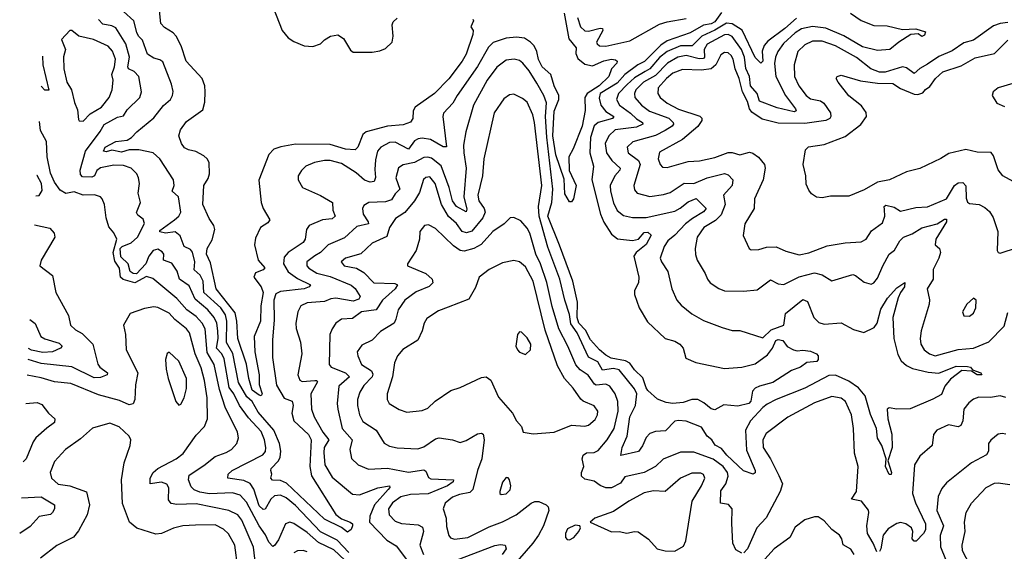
# Model space of a CAD drawing. Extents: x 1843161 to 1959474, y 907081 to 1016326.
# Tile 108 of 256: x 1845893 to 1851037, y 965222 to 968002. Entities that reach past the tile are written whole.
import ezdxf

# ---------------------------------------------------------------- set-up
doc = ezdxf.new("R2010")
doc.units = 0

msp = doc.modelspace()

# ---------------------------------------------------------------- linework, layer by layer
at = {"layer": '0CON20XD'}
for points in [[(1848260, 968005), (1848264.2, 967995), (1848250, 967965), (1848262.5, 967945), (1848261.2, 967925), (1848225, 967820.8), (1848204.7, 967785), (1848135, 967692.5), (1848060.4, 967615), (1847959.2, 967545), (1847949.6, 967525), (1847947.8, 967485), (1847935, 967465.7), (1847897.3, 967452.7), (1847815, 967444.2), (1847702.5, 967415), (1847685, 967401.4), (1847660.4, 967335), (1847645, 967320.8), (1847595, 967325.3), (1847515, 967349.8), (1847335, 967351.4), (1847257.6, 967337.6), (1847221.1, 967325), (1847195, 967296.5), (1847143.4, 967163.4), (1847154.6, 967045.4), (1847165.3, 967015), (1847200.6, 966955), (1847189.9, 966940.1), (1847150.5, 966915), (1847125, 966858.8), (1847119.7, 966825), (1847138.8, 966745), (1847173.5, 966705), (1847166, 966694), (1847125, 966678.6), (1847115.9, 966655), (1847155, 966605.6), (1847165.3, 966575), (1847152.5, 966505), (1847151, 966425), (1847118.9, 966345), (1847120.9, 966265), (1847143.8, 966145), (1847144.5, 966095), (1847160, 966045), (1847155, 966035.8), (1847145, 966039.2), (1847108, 966065), (1847089.6, 966125), (1847078.7, 966201.3), (1847032.2, 966335), (1847028.4, 966425), (1847018.3, 966468.3), (1846920.4, 966595), (1846889.8, 966729.8), (1846868.5, 966775), (1846871.9, 966805), (1846899.7, 966850.3), (1846912.5, 966905), (1846907.5, 966925), (1846882.6, 966962.6), (1846850.3, 967035), (1846855.9, 967134.1), (1846878.6, 967171.4), (1846884.7, 967195), (1846883.4, 967255), (1846873.2, 967275), (1846855, 967290), (1846813.2, 967313.2), (1846775, 967320.4), (1846755, 967331.9), (1846738.9, 967355), (1846724.2, 967395), (1846734.2, 967425), (1846765, 967470), (1846849.3, 967530.7), (1846860.2, 967569.8), (1846862.5, 967625), (1846860.3, 967655), (1846847.3, 967695), (1846762.5, 967785), (1846737.6, 967865), (1846710.5, 967915), (1846695, 967932.2), (1846650.1, 967960.1), (1846631.2, 967981.2), (1846620, 968085)], [(1847214.3, 966325.7), (1847214.7, 966235), (1847235, 966091.1), (1847275, 966023.1), (1847317.6, 966007.6), (1847321.6, 965985), (1847315.6, 965945), (1847324.8, 965905), (1847402, 965832), (1847416.4, 965805), (1847409, 965665), (1847417.4, 965617.4), (1847545.3, 965415), (1847575, 965392), (1847619.6, 965375), (1847631.3, 965365), (1847632.5, 965355), (1847625, 965336.7), (1847605, 965322.9), (1847575, 965346.9), (1847485, 965390), (1847287.8, 965577.8), (1847255, 965592), (1847214.7, 965594.7), (1847204.5, 965604.5), (1847209.7, 965625), (1847204.6, 965645), (1847206.7, 965655), (1847245.6, 965694.4), (1847254.1, 965715), (1847257, 965745), (1847250, 965785), (1847220.7, 965855), (1847140, 965950), (1847107.2, 966005), (1847079.5, 966029.5), (1847035.7, 966105), (1847006.3, 966256.3), (1846973.9, 966313.9), (1846975.9, 966425), (1846968.7, 966458.7), (1846943.4, 966495), (1846855.7, 966575), (1846852.2, 966635), (1846835.4, 966665.4), (1846804.2, 966694.2), (1846809.1, 966735), (1846795.7, 966785.7), (1846785, 966799.7), (1846751.8, 966815), (1846732.1, 966872.1), (1846705, 966892.7), (1846654.8, 966884.8), (1846625, 966892), (1846625, 966900), (1846702.1, 966955), (1846724.4, 966975), (1846735.6, 966995), (1846722.5, 967075), (1846689.4, 967105), (1846700.9, 967135), (1846696.5, 967165), (1846625, 967274.4), (1846590.8, 967305), (1846515, 967320.4), (1846465, 967320.8), (1846425, 967309.7), (1846375, 967320), (1846345, 967311.1), (1846330.7, 967315), (1846340.8, 967335), (1846394.9, 967365.1), (1846455, 967372.3), (1846478, 967385), (1846505, 967414.5), (1846595, 967488), (1846645, 967553.6), (1846680.5, 967585), (1846690.9, 967605), (1846694.5, 967625.5), (1846687.1, 967665), (1846640.8, 967780.8), (1846625, 967792.5), (1846595, 967799.7), (1846561.7, 967821.7), (1846534.6, 967895), (1846514.7, 967915), (1846504.8, 967935), (1846490.4, 967995), (1846435, 968044.5)], [(1848737.3, 968035), (1848761.5, 967901.5), (1848800.6, 967855), (1848798.9, 967825), (1848809.2, 967799.2), (1848845, 967768.4), (1848885, 967760.6), (1848945, 967786.7), (1848985, 967795.2), (1849005, 967791.9), (1849014.2, 967785), (1849012.2, 967775), (1848984.7, 967745.2), (1848970.2, 967705), (1848921.1, 967655), (1848857.9, 967615), (1848845.4, 967595), (1848847, 967527), (1848831.1, 967445), (1848785, 967326.2), (1848762.2, 967285), (1848762.8, 967212.8), (1848800.6, 967135), (1848786.9, 967065), (1848775, 967048.8), (1848765, 967050), (1848741.4, 967091.4), (1848737.7, 967167.7), (1848694.6, 967295), (1848678.6, 967395), (1848685, 967524.2), (1848708.8, 967585), (1848708.8, 967605), (1848684.8, 967655), (1848667.2, 967715), (1848622, 967755), (1848602.9, 967792.9), (1848594.3, 967835), (1848580.3, 967865), (1848562, 967885), (1848530.5, 967905), (1848489, 967911), (1848435, 967905.6), (1848367.3, 967882.7), (1848342.8, 967857.2), (1848285, 967756.7), (1848177.8, 967605), (1848156.1, 967565), (1848106.9, 967513.1), (1848102.9, 967495), (1848123.3, 967336.7), (1848105, 967336.2), (1848038.5, 967375), (1847995, 967381.4), (1847975, 967379.6), (1847955, 967368.4), (1847925, 967324.8), (1847855, 967360.7), (1847825, 967359), (1847779.5, 967335), (1847762.9, 967315), (1847751.4, 967268.6), (1847748, 967218), (1847752.7, 967177.3), (1847744.6, 967155.4), (1847725, 967152.7), (1847695, 967163.1), (1847650.7, 967200.7), (1847575, 967249), (1847515, 967264.8), (1847485, 967266.3), (1847434, 967255), (1847387.5, 967235), (1847365, 967213.8), (1847348.8, 967185), (1847348, 967165), (1847371.2, 967125), (1847465, 967083.3), (1847526.9, 967045), (1847529.5, 967005), (1847541.9, 966975), (1847525, 966960.5), (1847475, 966954.7), (1847405, 966926.4), (1847390.8, 966905), (1847384.7, 966855), (1847375, 966837.1), (1847296.5, 966785), (1847275, 966760.8), (1847270.9, 966725), (1847295, 966683.2), (1847345, 966648.1), (1847412.5, 966615), (1847405.8, 966605), (1847378.6, 966595), (1847255, 966581.3), (1847231.4, 966568.6), (1847221.2, 966535), (1847222.3, 966432.3), (1847214.3, 966325.7)], [(1847217.7, 968065), (1847265.2, 967945.2), (1847295, 967906.4), (1847325, 967887.1), (1847380, 967865), (1847425, 967861.1), (1847464.2, 967875), (1847485, 967897.1), (1847516.2, 967915), (1847555, 967922.9), (1847585, 967904), (1847621.9, 967841.9), (1847635, 967832), (1847735, 967832.2), (1847775, 967838.4), (1847805, 967851), (1847839.3, 967885), (1847844.2, 967915.8), (1847839.1, 967975), (1847845, 967991), (1847865, 968009.2)], [(1849559.9, 968040.1), (1849525, 967989.6), (1849505, 967979.6), (1849465, 967973.5), (1849395, 967932.4), (1849275, 967891.2), (1849242.3, 967867.7), (1849157.3, 967782.7), (1849122.9, 967765), (1849055, 967715.5), (1849015, 967670.2), (1848926.1, 967615), (1848919.5, 967590.5), (1848928.9, 967555), (1848955, 967521.3), (1848996.4, 967495), (1848990, 967485), (1848915, 967464.8), (1848895, 967447.5), (1848875.2, 967385), (1848871.2, 967305), (1848891.4, 967235), (1848882.5, 967165), (1848926.7, 966985), (1848945, 966943.1), (1848985, 966880.9), (1849016.3, 966856.3), (1849095, 966847.7), (1849125, 966854.7), (1849155, 966889.4), (1849175, 966890.3), (1849192.1, 966875), (1849165, 966825.9), (1849113.6, 966785), (1849101.1, 966765), (1849127.2, 966655), (1849125, 966625.4), (1849104.3, 966585), (1849104.1, 966565), (1849129.1, 966495), (1849172.6, 966422.6), (1849265, 966335.3), (1849315, 966321), (1849341.9, 966305), (1849358.4, 966285), (1849372.8, 966232.8), (1849425, 966209.2), (1849575, 966178.5), (1849665, 966185.7), (1849735, 966203.1), (1849799.9, 966250.1), (1849825.9, 966284.1), (1849843.8, 966325), (1849855, 966329.5), (1849880, 966325), (1849902.9, 966292.9), (1849935, 966276.2), (1849955, 966270), (1849985, 966273.5), (1850025, 966268.4), (1850055.8, 966255), (1850064.2, 966245), (1850064, 966225), (1850057.1, 966215), (1850005, 966208.6), (1849971.4, 966185), (1849925, 966167.9), (1849827.1, 966105), (1849758.6, 966085), (1849735, 966074.7), (1849720.7, 966059.3), (1849712, 966008), (1849702.5, 965995), (1849645, 965981.2), (1849572.1, 965987.9), (1849525, 965961.2), (1849505, 965967.1), (1849467.7, 965997.7), (1849435, 966015.4), (1849405, 966015.3), (1849359, 966001), (1849304.8, 965994.8), (1849270.4, 966000.4), (1849225, 966018), (1849175, 966063.1), (1849165, 966076.9), (1849148.6, 966128.6), (1849105, 966171.1), (1849080.8, 966205), (1849057.8, 966217.8), (1848982.4, 966232.4), (1848955, 966248.3), (1848921.7, 966275), (1848875, 966327.5), (1848848.5, 966378.5), (1848814.4, 966415), (1848805.3, 966445), (1848807.7, 966525), (1848782.1, 966635), (1848713.3, 966823.3), (1848652.2, 966975), (1848672.6, 967045), (1848677.9, 967115), (1848646.7, 967386.7), (1848640.8, 967495), (1848646.1, 967566.1), (1848631.7, 967605), (1848595, 967669.6), (1848555, 967734.6), (1848522.1, 967775), (1848505, 967787.7), (1848475.9, 967795.9), (1848435, 967790.8), (1848385, 967753.8), (1848334.7, 967685), (1848263.6, 967555), (1848223.8, 967416.2), (1848212.1, 967345), (1848213.8, 967306.2), (1848225.2, 967225), (1848213.6, 967075), (1848228.7, 967011.3), (1848225, 966997.5), (1848176, 967025), (1848154, 967055), (1848137.2, 967125), (1848095, 967237.7), (1848045, 967277.2), (1848025, 967283.6), (1848005, 967281.9), (1847955, 967255.3), (1847896.4, 967243.6), (1847872.4, 967227.6), (1847858, 967175), (1847879.6, 967115), (1847855, 967091.2), (1847835, 967059.3), (1847805, 967049.6), (1847716.7, 967045), (1847690.5, 967029.5), (1847684.5, 967015), (1847687.3, 966985), (1847714.5, 966945), (1847715.5, 966935), (1847655, 966921.2), (1847589.6, 966860.4), (1847505, 966824.1), (1847465, 966783.6), (1847435, 966767), (1847392.6, 966735), (1847393.5, 966715), (1847403.1, 966703.1), (1847445.8, 966675.8), (1847515, 966658.6), (1847625, 966612.9), (1847645, 966596), (1847672.7, 966555), (1847665, 966539.6), (1847635, 966529.6), (1847545, 966544.8), (1847518.6, 966541.4), (1847485, 966527.4), (1847395, 966521.1), (1847361.8, 966505), (1847346.7, 966475), (1847336.2, 966415), (1847337.6, 966387.6), (1847359.6, 966315), (1847366.9, 966255), (1847346.2, 966145), (1847357.3, 966117.3), (1847369.2, 966109.2), (1847435.5, 966115.5), (1847445.7, 966115), (1847448.5, 966108.5), (1847414.8, 966045), (1847417.7, 965965), (1847431.5, 965925), (1847476.8, 965845), (1847507.8, 965805), (1847484.7, 965765), (1847481.9, 965738.1), (1847488, 965675), (1847525, 965610.5), (1847631.3, 965521.3), (1847667.8, 965517.8), (1847765, 965554.8), (1847824.4, 965564.4), (1847826.2, 965555), (1847818.8, 965545), (1847746.2, 965465), (1847722.6, 965405), (1847720.8, 965375), (1847810.5, 965280.5), (1847860.3, 965250.2), (1847935, 965151.2)], [(1850233.3, 968035), (1850288.2, 967998.1), (1850355, 967971.7), (1850425, 967969), (1850505, 967950.4), (1850575, 967953.6), (1850625, 967938), (1850619.7, 967920.3), (1850605, 967914.4), (1850587, 967927), (1850548.8, 967925), (1850486, 967885), (1850438.8, 967845), (1850375, 967841.1), (1850295, 967859.4), (1850197.6, 967917.6), (1850105, 967958.1), (1850035, 967966.7), (1849976.7, 967953.3), (1849945, 967933.5), (1849883.3, 967876.7), (1849853.3, 967835), (1849840.9, 967805), (1849836.8, 967773.2), (1849843, 967705), (1849894.4, 967605), (1849945.4, 967535), (1849948.5, 967525), (1849939.6, 967520.4), (1849850.4, 967540.4), (1849758.5, 967575), (1849745.2, 967615), (1849711.5, 967655), (1849706.2, 967705), (1849687.3, 967747.3), (1849680, 967805), (1849664.6, 967845), (1849615, 967914.3), (1849595, 967924.1), (1849575, 967921.7), (1849485, 967873.4), (1849468.7, 967845), (1849471.2, 967805), (1849465, 967798.1), (1849442.8, 967797.2), (1849375, 967814), (1849331.1, 967805), (1849276.7, 967775), (1849215, 967709.5), (1849152.2, 967675), (1849112.7, 967635), (1849104.8, 967615), (1849107.1, 967595), (1849141.8, 967555), (1849183.9, 967523.9), (1849285, 967486), (1849306.2, 967465), (1849307.9, 967455), (1849300.8, 967445), (1849265, 967421.6)], [(1847613.3, 965216.7), (1847551, 965281), (1847465, 965324.5), (1847335, 965461.1), (1847285, 965502.4), (1847255, 965514.8), (1847225, 965511.4), (1847205, 965494.6), (1847175, 965442.2), (1847165, 965440.8), (1847145, 965460.4), (1847116.6, 965546.6), (1847096.8, 965576.8), (1847065, 965592.2), (1846980, 965605), (1846981.8, 965625), (1847002.5, 965645), (1847164.3, 965725.7), (1847176.9, 965743.1), (1847179.8, 965765), (1847172.9, 965805), (1847155, 965849.3), (1847089.3, 965919.3), (1847041.6, 965985), (1847012.8, 966045), (1846987.9, 966077.9), (1846961.9, 966228.1), (1846950.2, 966255), (1846922.2, 966285), (1846929.5, 966335), (1846928, 966375), (1846922.9, 966415), (1846910, 966445), (1846875.6, 966485), (1846810.6, 966540.6), (1846779.3, 966609.3), (1846728.4, 966645), (1846716.3, 966686.3), (1846688.7, 966728.7), (1846643.8, 966743.8), (1846646.9, 966775), (1846638.1, 966788.1), (1846615, 966801.5), (1846590, 966795), (1846568.3, 966765), (1846553.2, 966725), (1846503.7, 966673.7), (1846485.5, 966675), (1846469.8, 966685), (1846460, 966725), (1846421.6, 966761.6), (1846419.1, 966805), (1846429, 966815), (1846475.2, 966834.8), (1846509.3, 966865), (1846545.4, 966935.4), (1846539.3, 966959.3), (1846510, 966980), (1846503.5, 966993.5), (1846523.8, 967045), (1846512.5, 967095), (1846519.2, 967145), (1846514.7, 967174.7), (1846504.5, 967195), (1846476.2, 967226.2), (1846435, 967239.8), (1846385, 967240.7), (1846315, 967226.6), (1846296.7, 967213.3), (1846284.6, 967185.4), (1846270.9, 967179.1), (1846220.9, 967180.9), (1846211.7, 967191.7), (1846210, 967215), (1846236.4, 967313.6), (1846313.4, 967416.6), (1846335, 967454.4), (1846405, 967491.3), (1846435, 967498.9), (1846455, 967530.4), (1846520.5, 967595), (1846528.9, 967625), (1846515.9, 967705), (1846491.5, 967731.5), (1846461.4, 967745), (1846457.5, 967755), (1846466.8, 967805), (1846447.8, 967875), (1846395, 967958.9), (1846375, 967970.3), (1846328.4, 967978.4), (1846305, 968003.3)], [(1848807.1, 968012.9), (1848823.3, 967965), (1848845, 967943.8), (1848865, 967941), (1848925, 967957), (1848937.1, 967955), (1848938.8, 967945), (1848906.1, 967885), (1848909.1, 967875), (1848922.5, 967865), (1848955, 967862.5), (1849081.3, 967891.3), (1849235, 967977.6), (1849275, 967990.3), (1849375, 968007.2)], [(1849950.7, 968009.3), (1849889.5, 967955), (1849800.8, 967889.2), (1849782.6, 967867.4), (1849772.3, 967837.7), (1849774.7, 967785.3), (1849765.3, 967774.7), (1849735, 967804.1), (1849666.5, 967946.5), (1849615, 967979.3), (1849585, 967983.9), (1849525, 967946.8), (1849456.4, 967915), (1849406.2, 967865), (1849345, 967864.9), (1849275, 967835.4), (1849235, 967803.6), (1849184.8, 967745.2), (1849159.9, 967730.1), (1849105, 967697.5), (1849067.3, 967662.7), (1849021.7, 967615), (1849010.2, 967585), (1849025.8, 967555), (1849083.8, 967513.8), (1849115, 967483.1), (1849146.2, 967465), (1849148.5, 967455), (1849115, 967439.6), (1849004.5, 967425), (1848970.7, 967395), (1848951.4, 967355), (1848958.1, 967305), (1848985.8, 967265.8), (1849029.6, 967225), (1849028.7, 967215), (1849002.8, 967185), (1848978.4, 967135), (1848979.2, 967105), (1848994.8, 967044.8), (1849015, 967003.6), (1849047.7, 966977.7), (1849095, 966967.3), (1849165, 966967.5), (1849315, 967001.2), (1849343.7, 967016.3), (1849385, 967050), (1849426.9, 967066.9), (1849479.6, 967015), (1849465, 966996.3), (1849407.9, 966962.1), (1849370.6, 966935), (1849315.5, 966874.5), (1849279.7, 966845), (1849260, 966815), (1849239.2, 966755), (1849245.3, 966735.3), (1849279.6, 966685), (1849299.1, 966595), (1849326.5, 966535), (1849348.3, 966508.3), (1849403.9, 966463.9), (1849465, 966428.1), (1849562.6, 966392.6), (1849615, 966376.7), (1849655, 966377.1), (1849775, 966338.5), (1849819.6, 966380.4), (1849884.6, 966405), (1849894.5, 966465), (1849985, 966539.5), (1850008, 966528), (1850042.2, 966445), (1850068.2, 966418.2), (1850095, 966409.5), (1850185, 966416.5), (1850248.9, 966381.1), (1850303.1, 966366.9), (1850356.9, 966393.1), (1850371.6, 966415), (1850392.2, 966487.8), (1850426.8, 966545), (1850475, 966599.6), (1850517.8, 966627.8), (1850515.7, 966605), (1850494, 966576), (1850482.2, 966547.8), (1850454.7, 966445), (1850460, 966335), (1850480.9, 966250.9), (1850498.1, 966218.1), (1850525, 966193.5), (1850557.6, 966177.6), (1850639.5, 966159.5), (1850695, 966154.1), (1850785, 966189.4), (1850845, 966189.1), (1850860, 966185), (1850870.5, 966170.5), (1850913.8, 966155), (1850918.8, 966145), (1850894, 966145), (1850864.5, 966164.5), (1850815, 966167.5), (1850755, 966121.3), (1850726.1, 966085), (1850708.5, 966041.5), (1850662.6, 966017.4), (1850545, 965966.9), (1850474.9, 965964.9), (1850435, 965972.5), (1850425, 965965.6), (1850428.3, 965915), (1850448.9, 965835), (1850451.4, 965765), (1850428, 965695), (1850446.9, 965635), (1850445, 965622.9), (1850435, 965624), (1850415.6, 965665), (1850420, 965705), (1850397.5, 965775), (1850374.3, 965814.3), (1850368.2, 965865), (1850336.9, 965936.9), (1850310.4, 966035), (1850275, 966077.5), (1850225, 966111), (1850155, 966142.6), (1850119.4, 966140.6), (1849995.1, 966074.9), (1849844.1, 966015.9), (1849798.6, 965991.4)], [(1851055, 967986.3), (1851015, 967981.3), (1850980.9, 967969.1), (1850874.9, 967895.1), (1850825, 967880.1), (1850765, 967838), (1850695, 967808.4), (1850635, 967769.3), (1850595, 967746.6), (1850565, 967720), (1850525, 967750.7), (1850505, 967754.7), (1850415, 967727), (1850385, 967727.3), (1850339, 967745), (1850265, 967803.4), (1850155, 967864.8), (1850085, 967889.8), (1850035, 967889.5), (1849995, 967870.9), (1849958.4, 967835), (1849938.2, 967765), (1849941.5, 967705), (1849962.7, 967655), (1850000.8, 967605), (1850025, 967587.6), (1850077.3, 967577.3), (1850093.7, 967565), (1850128, 967515), (1850131.2, 967495), (1850124.7, 967485.3), (1850105, 967474.1), (1849995, 967458.5), (1849855, 967460.2), (1849771.9, 967481.9), (1849718, 967518), (1849705.7, 967535), (1849694.4, 967574.4), (1849668.4, 967625), (1849652.3, 967695), (1849630.5, 967745), (1849620.7, 967795), (1849610.7, 967815), (1849595, 967828.2), (1849575, 967829.7), (1849555, 967817.1), (1849530.2, 967765), (1849505, 967744.1), (1849455, 967737.4), (1849355, 967742.1), (1849305, 967722.2), (1849271.9, 967695), (1849229.1, 967645), (1849226.9, 967615), (1849239.2, 967595), (1849275, 967565.8), (1849335, 967533.5), (1849446.7, 967496.7), (1849456.1, 967486.1), (1849456.4, 967475), (1849436.4, 967443.6), (1849355.6, 967374.4), (1849235, 967308.9), (1849228.2, 967275), (1849238.5, 967245), (1849250.9, 967230.9), (1849275, 967228.2), (1849385, 967260), (1849445, 967263.8), (1849525, 967281.6), (1849595, 967307.3), (1849615, 967307.5), (1849655, 967294.6), (1849705, 967308.5), (1849723.5, 967303.5), (1849752.6, 967282.6), (1849783.6, 967245), (1849788.2, 967225), (1849776.2, 967165), (1849731.9, 967065), (1849729.6, 967015), (1849680.8, 966935), (1849673.2, 966873.2), (1849703.3, 966805), (1849715, 966798.8), (1849755, 966799.4), (1849795, 966812), (1849845, 966814), (1849895, 966792), (1849965, 966773.1), (1850015, 966783.1), (1850110.5, 966819.5), (1850205, 966835.4), (1850289.1, 966840.9), (1850315, 966854.3), (1850342.7, 966897.3), (1850400.1, 966939.9), (1850412.2, 966975), (1850411.6, 967008.4), (1850409.5, 967025), (1850417.3, 967032.7), (1850461, 967021), (1850495, 967001.2), (1850575, 967018.9), (1850635, 967023.3), (1850735, 967064.7), (1850775.6, 967135), (1850795, 967148.9), (1850820, 967150), (1850835, 967132.5), (1850838.2, 967068.2), (1850845, 967048), (1850855, 967041.4), (1850905, 967035.5), (1850935, 967020.5), (1850958.7, 966998.7), (1850977.7, 966967.7), (1851002.7, 966895), (1851000, 966795), (1851004.1, 966784.1), (1851015, 966781.2), (1851105, 966810.5)], [(1846225, 967471.9), (1846261.1, 967508.9), (1846321.5, 967545), (1846361.1, 967595), (1846377.1, 967635), (1846381.8, 967685), (1846374.8, 967715), (1846388.4, 967755), (1846393.3, 967795), (1846377.7, 967837.7), (1846355, 967863.3), (1846278.8, 967898.8), (1846202.5, 967915), (1846165, 967944.3), (1846155, 967945.7), (1846111.1, 967898.9), (1846132.7, 967845), (1846122.4, 967807.6), (1846124.2, 967744.2), (1846139.7, 967675), (1846163.9, 967635), (1846179.1, 967569.1), (1846195, 967531.2), (1846200, 967480), (1846205, 967472), (1846225, 967471.9)], [(1851082.5, 967155), (1851028.8, 967185), (1851005, 967216.7), (1850980.6, 967290.6), (1850967.6, 967307.6), (1850895, 967309.5), (1850835, 967322.3), (1850747.4, 967302.6), (1850705, 967275.6), (1850595, 967224.4), (1850525, 967205.6), (1850436.7, 967165), (1850375, 967152.1), (1850305, 967112.2), (1850225, 967078.8), (1850128.3, 967078.3), (1850085, 967070), (1850055, 967074), (1850030.3, 967090.3), (1850015, 967110), (1850002.4, 967142.4), (1850000.6, 967185), (1849985.5, 967245), (1849998.3, 967321.7), (1850013.6, 967336.4), (1850095, 967349.6), (1850205, 967390.3), (1850286.8, 967453.2), (1850317.3, 967495), (1850315, 967516), (1850290.8, 967550.8), (1850225, 967604.4), (1850168, 967675), (1850158.8, 967695), (1850163.3, 967705), (1850185, 967710.8), (1850285, 967681.5), (1850375, 967669.5), (1850455, 967667.3), (1850495, 967641.6), (1850565, 967612.1), (1850585, 967610), (1850610.8, 967619.2), (1850625, 967637.5), (1850648.3, 967651.7), (1850678, 967695), (1850715, 967728.5), (1850811.2, 967761.2), (1850885, 967802.8), (1850985, 967825.6), (1851054.5, 967895)], [(1846013.4, 967811), (1846015.2, 967765), (1846045, 967634), (1846025, 967633.9), (1846005.8, 967654.1)], [(1851081.3, 967668.7), (1851005, 967645.8), (1850978.8, 967625), (1850973.3, 967605), (1850997.5, 967565), (1851037.3, 967547.3)], [(1849798.6, 965991.4), (1849775, 965974.5), (1849710, 965905), (1849684.6, 965855), (1849690.7, 965750.7), (1849735.5, 965645), (1849735, 965632.5), (1849725, 965626), (1849675, 965643.6), (1849587.4, 965725), (1849559.7, 965759.7), (1849526.7, 965776.7), (1849508.1, 965805), (1849484.9, 965824.8), (1849455, 965871.2), (1849375, 965901.8), (1849335, 965906), (1849315, 965901.8), (1849267.4, 965852.6), (1849215, 965849.4), (1849185, 965838.2), (1849165, 965817.5), (1849147.2, 965772.8), (1849125, 965744.5), (1849033.6, 965723.6), (1849040.9, 965765), (1849066.6, 965823.4), (1849080.7, 965925), (1849110.6, 965985), (1849117.6, 966045), (1849105, 966072.1), (1849025, 966170.5), (1848995, 966177.2), (1848938.5, 966168.5), (1848913.3, 966213.3), (1848865, 966237.5), (1848805.2, 966365), (1848772.2, 966412.2), (1848765, 966460.6), (1848740.5, 966535), (1848715.2, 966644.8), (1848652.2, 966812.2), (1848607.1, 966975), (1848604.3, 967025), (1848621.4, 967135), (1848582.6, 967465), (1848574, 967504), (1848545, 967570), (1848520.1, 967590.1), (1848475, 967612.2), (1848452, 967608), (1848421.7, 967588.3), (1848371.5, 967515), (1848318.2, 967275), (1848310.3, 967185), (1848287.4, 967085), (1848291.9, 967055), (1848320.3, 967015), (1848324.7, 966994.7), (1848312.3, 966965), (1848254.5, 966895.5), (1848227.1, 966887.1), (1848205, 966894), (1848175, 966935.3), (1848133.3, 966973.3), (1848096.9, 967035), (1848063.5, 967145), (1848035, 967179.2), (1848015, 967176.8), (1848003.6, 967166.4), (1847981.4, 967098.6), (1847956.5, 967055), (1847905, 966993.4), (1847875.6, 966975), (1847857.2, 966962.7), (1847824.6, 966915), (1847811.8, 966868.2), (1847735, 966832.9), (1847675, 966777.3), (1847596, 966755), (1847572.9, 966735), (1847588, 966715), (1847653.1, 966703.1), (1847690.5, 966680.5), (1847743.1, 966625), (1847852.3, 966622.3), (1847866.5, 966615), (1847855.3, 966595), (1847788.1, 966535), (1847755, 966485.3), (1847678.9, 966475), (1847631.3, 966438.7), (1847575, 966436.2), (1847545.3, 966414.7), (1847525, 966386), (1847513.8, 966355), (1847509.3, 966199.3), (1847520.6, 966185), (1847595, 966155.6), (1847616, 966135), (1847560, 966085), (1847551.6, 965995), (1847554.6, 965965.4), (1847578.1, 965865), (1847629.3, 965805), (1847618.5, 965755), (1847627.3, 965707.3), (1847660.8, 965675), (1847715, 965650.8), (1847815, 965656.1), (1847925, 965636.2), (1848005, 965648.5), (1848015, 965640.8), (1848028.4, 965608.4), (1848040.7, 965600.7), (1848159.4, 965595), (1848156.9, 965585), (1848128.2, 965565), (1848027.6, 965522.4), (1847935, 965519.3), (1847883.7, 965506.3), (1847840.3, 965475), (1847820.3, 965445), (1847822.8, 965412.7), (1847855, 965379.7), (1847887.4, 965367.4), (1847975, 965360), (1847998.4, 965348.4), (1848003.2, 965325), (1847983.6, 965253.6), (1848002.8, 965205)], [(1847592.1, 965175), (1847535, 965230.5), (1847455, 965269), (1847395, 965321.3), (1847325, 965368), (1847305, 965374.6), (1847282.7, 965365), (1847245, 965281.5), (1847225, 965252.2), (1847215, 965248.1), (1847195, 965270), (1847177.7, 965307.7), (1847145, 965354.6), (1847078.8, 965478.8), (1847045.5, 965515.5), (1847005, 965527), (1846885, 965523.2), (1846835, 965531.7), (1846804, 965544), (1846788.4, 965558.4), (1846775.3, 965595), (1846779.1, 965620.9), (1846855, 965670), (1846915, 965718), (1846971.8, 965738.2), (1847000, 965755), (1847027.1, 965785), (1847036.2, 965815), (1847030.4, 965845), (1846966.1, 965976.1), (1846937.7, 966067.7), (1846909.7, 966199.7), (1846872, 966262), (1846862.1, 966385), (1846846.6, 966415), (1846815, 966449.8), (1846765.9, 966485), (1846713.9, 966543.9), (1846588.4, 966648.4), (1846555, 966659.8), (1846495, 966626.1), (1846433.7, 966643.7), (1846420.5, 966655), (1846415, 966703.3), (1846389.9, 966739.9), (1846381, 966785), (1846400.8, 966855), (1846385, 966888), (1846358.3, 966918.3), (1846345.3, 966965), (1846336.7, 967035), (1846324.2, 967065), (1846315, 967075.6), (1846285, 967086.4), (1846225, 967084.6), (1846178.8, 967101.2), (1846135, 967092.5), (1846105, 967110), (1846075, 967151.4), (1846055, 967199.2), (1846036.7, 967285), (1846033.1, 967365), (1846002.7, 967422.7), (1845996.9, 967469.2)], [(1849265, 967421.6), (1849215, 967396.7), (1849096.8, 967363.2), (1849066.9, 967335), (1849071.8, 967305), (1849125.4, 967265.4), (1849135.2, 967245), (1849102.2, 967135), (1849105, 967112), (1849118.1, 967095), (1849185, 967076.7), (1849257, 967087), (1849291, 967099), (1849365, 967147), (1849415, 967144.4), (1849485, 967175.6), (1849575, 967198.2), (1849595, 967190.4), (1849617.9, 967165), (1849615.2, 967134.8), (1849570.4, 967085), (1849579.2, 967035), (1849558.3, 966981.7), (1849528.8, 966951.2), (1849466.9, 966915), (1849431.5, 966865), (1849421.1, 966805), (1849423.3, 966773.3), (1849432.7, 966745), (1849474.5, 966675), (1849485.6, 966645), (1849500.8, 966625), (1849545, 966595.6), (1849575, 966583.5), (1849675, 966581.5), (1849745, 966590), (1849815, 966641.1), (1849855, 966621.2), (1849885, 966617.3), (1849965, 966657.1), (1850045, 966678.1), (1850085, 966668.5), (1850135, 966635.5), (1850245, 966669.5), (1850260, 966665), (1850305, 966630), (1850340.6, 966619.4), (1850355, 966625.7), (1850375, 966650.8), (1850401.3, 966715), (1850434.5, 966775), (1850463.8, 966796.2), (1850490, 966845), (1850510, 966865), (1850555, 966881.6), (1850605, 966913.3), (1850685.6, 966934.4), (1850725, 966958.8), (1850735, 966958.9), (1850735.2, 966945), (1850678.9, 966855), (1850674.6, 966825), (1850698.6, 966805), (1850702.9, 966785), (1850695, 966754.3), (1850665.4, 966695), (1850665.4, 966645), (1850634.4, 966595), (1850646.1, 966536.1), (1850644.5, 966515), (1850602.7, 966375), (1850597.8, 966335), (1850601.1, 966305), (1850617.5, 966275), (1850645, 966254.6), (1850675, 966244.7), (1850795, 966276.6), (1850875.5, 966284.5), (1850955, 966316.7), (1851035, 966399.2), (1851055, 966470)], [(1845978.3, 967081.4), (1845995, 967081.8), (1846010.8, 967109.2), (1846008.2, 967145), (1845985, 967187.2), (1845983.4, 967187.8)], [(1849665, 965212.5), (1849635, 965230), (1849618.9, 965265), (1849612.8, 965367.2), (1849615.3, 965445), (1849596, 965466), (1849554, 965474), (1849555, 965538), (1849581.2, 965575), (1849593.5, 965615), (1849591, 965635), (1849567.9, 965665), (1849515, 965703.9), (1849415, 965741.3), (1849345, 965741.1), (1849255, 965704.5), (1849215.2, 965664.8), (1849155, 965634.8), (1849055, 965611.2), (1849031.9, 965578.1), (1848985, 965554.2), (1848955, 965554.4), (1848925, 965566.5), (1848895, 965588.5), (1848845, 965599.1), (1848828.2, 965615), (1848828.4, 965635), (1848840.4, 965665), (1848831, 965705), (1848836.1, 965725), (1848855, 965737.3), (1848895, 965739.2), (1848915, 965748.9), (1848961.4, 965805), (1848999.1, 965865), (1849019.1, 965955), (1849018.4, 966005), (1849004.1, 966045), (1848975.5, 966085.5), (1848955, 966095.8), (1848905, 966091.1), (1848895.2, 966095.2), (1848863.5, 966143.5), (1848820.6, 966170.6), (1848797.7, 966197.7), (1848756.5, 966295), (1848708.9, 966385), (1848675, 966501.4), (1848647.1, 966627.1), (1848613.8, 966725), (1848590.2, 966775), (1848558.8, 966885), (1848545, 966912.5), (1848510.5, 966950.5), (1848475, 966967.1), (1848455, 966965.8), (1848423.3, 966935), (1848365.2, 966894.8), (1848303.4, 966826.6), (1848265, 966805.3), (1848215, 966791.8), (1848195, 966795.4), (1848158.7, 966818.7), (1848065, 966910), (1848028.7, 966928.7), (1848007.5, 966925), (1847983.5, 966895), (1847981.5, 966855), (1847964.6, 966795), (1847918.6, 966725), (1847919.2, 966715), (1848014.5, 966674.5), (1848047.5, 966645), (1848052.3, 966625), (1848032.5, 966607.5), (1847965, 966578.8), (1847904.7, 966535), (1847870, 966485), (1847859.1, 966435), (1847848.8, 966415), (1847778.3, 966371.7), (1847734, 966326), (1847680, 966300), (1847656.9, 966265), (1847658.9, 966245), (1847679.3, 966199.3), (1847731.8, 966165), (1847737.8, 966147.8), (1847734.3, 966135), (1847691.7, 966088.3), (1847670.9, 966055), (1847658.4, 966015), (1847657.5, 965985), (1847669.1, 965935), (1847685, 965901.1), (1847754.7, 965854.7), (1847797.3, 965787.3), (1847825, 965772.1), (1847865, 965762.5), (1847972.6, 965757.4), (1848005, 965768.7), (1848065, 965809.6), (1848085, 965816.2), (1848155, 965805.6), (1848195, 965790.8), (1848225, 965801.1), (1848285, 965836.9), (1848305, 965839.2), (1848315, 965833.8), (1848319.7, 965805), (1848307, 965705), (1848285.5, 965644.5), (1848261.2, 965545), (1848245, 965528.8), (1848191.2, 965518.8), (1848155, 965504.7), (1848116.5, 965473.5), (1848105.4, 965445), (1848121.9, 965395), (1848122.7, 965352.7), (1848134.6, 965304.6), (1848143, 965293), (1848165, 965285.5), (1848235, 965294.7), (1848345, 965350.5), (1848415, 965375.8), (1848487.3, 965412.7), (1848565, 965473.3), (1848585, 965482.7), (1848605, 965481.9), (1848644, 965465), (1848654.5, 965454.5), (1848657.7, 965435), (1848628.9, 965355), (1848602.9, 965307.1), (1848574.7, 965265), (1848434.5, 965105)], [(1845971, 966929.5), (1846051.2, 966911.2), (1846074.4, 966885), (1846077.3, 966865), (1846005.5, 966745), (1845998.6, 966715), (1846064.4, 966665), (1846081.5, 966575), (1846148.4, 966455), (1846158.5, 966405), (1846185, 966380), (1846220.4, 966360.4), (1846274.8, 966304.8), (1846301.3, 966201.3), (1846311.5, 966185), (1846352.2, 966155), (1846350.8, 966145), (1846315, 966130.2), (1846281.7, 966128.3), (1846165, 966187.1), (1846005, 966203.8), (1845937.2, 966225.8)], [(1848575, 965836.7), (1848685, 965844.4), (1848775, 965881.4), (1848845, 965875.6), (1848865, 965881.1), (1848899.5, 965910.5), (1848911.8, 965935), (1848913.6, 965955), (1848895, 965982.5), (1848837.3, 966007.3), (1848825, 966018.1), (1848785.4, 966075), (1848738.7, 966125), (1848702.2, 966192.2), (1848637.5, 966377.5), (1848576, 966635), (1848535, 966709.6), (1848505, 966735.9), (1848475, 966743.3), (1848415, 966729.7), (1848345, 966696.2), (1848293.5, 966655), (1848275, 966601.2), (1848239.6, 966540.4), (1848132, 966498), (1848080.9, 966479.1), (1848020.8, 966439.2), (1848005.6, 966415), (1847996.4, 966375), (1847973.2, 966326.8), (1847895, 966277.1), (1847867.7, 966245), (1847851.7, 966208.3), (1847840.4, 966135), (1847813.8, 966045), (1847813.5, 966015), (1847823.1, 965995), (1847875, 965963.3), (1847915, 965950), (1847995, 965958.9), (1848025, 965971.1), (1848063.6, 966006.4), (1848145, 966062.5), (1848195, 966079.4), (1848305, 966131.4), (1848330, 966135), (1848355, 966116.2), (1848395, 966027.5), (1848467.8, 965945), (1848489.2, 965905), (1848514, 965875), (1848523.3, 965845), (1848575, 965836.7)], [(1850855, 966452), (1850875, 966466.7), (1850887.1, 966495), (1850890, 966535), (1850876.4, 966546.4), (1850841.2, 966515), (1850818, 966475), (1850825, 966454), (1850855, 966452)], [(1847125.8, 965155), (1847114.1, 965244.1), (1847053.3, 965385), (1847033.1, 965413.1), (1846985.9, 965435.9), (1846815, 965470.2), (1846715, 965467), (1846685, 965472), (1846670.6, 965490.6), (1846673.3, 965553.3), (1846662.7, 965572.7), (1846635, 965583.5), (1846574.4, 965575), (1846574.7, 965604.7), (1846590, 965635), (1846615.1, 965654.8), (1846710.5, 965705), (1846747.3, 965732.7), (1846815, 965829.4), (1846858.9, 965875), (1846873.9, 965915), (1846872, 966025), (1846859, 966115), (1846841.8, 966181.8), (1846810, 966255), (1846780.2, 966365), (1846765.4, 966385.4), (1846704.6, 966434.6), (1846675, 966467.2), (1846615, 966497.5), (1846595, 966500), (1846545, 966492.1), (1846470, 966465), (1846436, 966405), (1846446.5, 966355), (1846450, 966275), (1846510, 966155), (1846497.6, 966092.4), (1846494.7, 966015), (1846486.3, 965993.7), (1846465, 965988.8), (1846415, 966010.9), (1846305, 966040.6), (1846159.9, 966099.9), (1846075, 966107.5), (1846005, 966128.3), (1845933.2, 966142.8)], [(1845947.2, 966433.5), (1845973.6, 966413.6), (1846003.8, 966345), (1846025, 966332.4), (1846100.5, 966310.5), (1846114.5, 966295), (1846106.5, 966285), (1846065, 966265.9), (1846015, 966261.3), (1845955, 966274.3), (1845939.9, 966282.5)], [(1848535, 966251.4), (1848561.5, 966275), (1848563.6, 966305), (1848545, 966338), (1848515, 966367.5), (1848505, 966370), (1848493.3, 966355), (1848485.7, 966295), (1848492.9, 966275), (1848505, 966262.5), (1848535, 966251.4)], [(1846725, 965986.7), (1846735, 965991.2), (1846752, 966025), (1846765, 966072.5), (1846764.6, 966125), (1846725, 966217.1), (1846675, 966263.3), (1846664.4, 966255.6), (1846655.7, 966224.3), (1846658.1, 966175), (1846668.9, 966125), (1846708.8, 966005), (1846725, 965986.7)], [(1850370, 965220), (1850352.1, 965265), (1850321.7, 965315), (1850318.4, 965355), (1850329.6, 965425), (1850326.7, 965436.7), (1850290.8, 965485), (1850238.1, 965495), (1850263.8, 965535), (1850272.9, 965665), (1850254.2, 965735), (1850249.5, 965865), (1850238.6, 965935), (1850206.5, 966005), (1850185, 966022.7), (1850135, 966032.1), (1850045, 965998.8), (1849905, 965924.1), (1849792.4, 965837.6), (1849774.7, 965805), (1849777.2, 965765), (1849815.9, 965705), (1849858.3, 965618.3), (1849878.4, 965575), (1849866, 965534), (1849792, 965398), (1849744.7, 965345), (1849695, 965234.4), (1849675.9, 965214.1)], [(1851045, 966025.9), (1851015, 966035.3), (1850965, 966026.3), (1850902.8, 966027.2), (1850875, 966016.9), (1850850.9, 965999.1), (1850824.7, 965965.3), (1850819.7, 965905), (1850809.9, 965880.1), (1850795, 965873.1), (1850745, 965883.8), (1850684.7, 965855.3), (1850667.4, 965832.6), (1850660, 965775), (1850595, 965720), (1850566.9, 965675), (1850557.1, 965525), (1850572.4, 965475), (1850625.3, 965365), (1850624.7, 965335), (1850615, 965315.6), (1850575.6, 965274.4), (1850565, 965276), (1850555, 965287.5), (1850558.2, 965325), (1850551.8, 965345), (1850521.4, 965365), (1850495, 965373.2), (1850475, 965367.7), (1850430.5, 965339.5), (1850403.6, 965306.4), (1850391.8, 965235), (1850385, 965221.1)], [(1845926.2, 965995.3), (1845985, 966000), (1846009.6, 965989.6), (1846043.8, 965945), (1846077.9, 965915), (1846076, 965895), (1846035, 965865.3), (1845977.7, 965815), (1845963.2, 965795), (1845927.7, 965705), (1845911.5, 965689.1)], [(1847033.6, 965135), (1847016.7, 965255), (1846985, 965313.8), (1846958.2, 965338.2), (1846915, 965360), (1846811.1, 965358.9), (1846745.3, 965354.7), (1846696.5, 965343.5), (1846635, 965315.6), (1846605, 965311.1), (1846505, 965343.3), (1846467.5, 965375), (1846431.3, 965471.3), (1846424.5, 965595), (1846440, 965685), (1846471.1, 965775), (1846474.4, 965805), (1846465, 965824), (1846413.4, 965873.4), (1846365, 965892.5), (1846273.9, 965866.1), (1846210.3, 965809.7), (1846132.9, 965755), (1846075, 965692.5), (1846053.3, 965635), (1846059.4, 965605), (1846095, 965573.6), (1846155, 965564.6), (1846242.9, 965532.9), (1846258.5, 965465), (1846246.7, 965413.3), (1846201.1, 965328.9), (1846175, 965295.7), (1846088, 965252), (1846003, 965187)], [(1851045, 965834.3), (1851025, 965838.6), (1851005, 965834.2), (1850966.4, 965803.6), (1850954.4, 965785), (1850953.5, 965745), (1850943.3, 965726.7), (1850865.8, 965684.2), (1850735, 965580), (1850710.2, 965549.8), (1850690.6, 965509.4), (1850683.5, 965435), (1850718.5, 965355), (1850702.4, 965305), (1850703.9, 965245), (1850751.9, 965125)], [(1849315, 965223.3), (1849361.2, 965248.8), (1849373.9, 965276.1), (1849406.5, 965485), (1849455, 965564.2), (1849471.5, 965605), (1849465, 965622.9), (1849451.3, 965631.3), (1849405, 965630.3), (1849345.8, 965604.2), (1849265, 965534.4), (1849205, 965537.9), (1849155, 965528.2), (1849075.8, 965485), (1848995, 965430.6), (1848897.5, 965395), (1848872.5, 965375), (1848985, 965324.3), (1849025, 965325.6), (1849065, 965316.9), (1849105, 965326.5), (1849123.4, 965323.4), (1849178.8, 965285), (1849222.5, 965235), (1849265, 965224), (1849315, 965223.3)], [(1848409.2, 965519.2), (1848435, 965521.9), (1848455, 965544), (1848458.2, 965565), (1848452.5, 965595), (1848445, 965606.7), (1848435, 965608.8), (1848415, 965583.3), (1848400.8, 965535), (1848401.2, 965525), (1848409.2, 965519.2)], [(1850876.2, 965115), (1850818.9, 965225), (1850816.2, 965255), (1850831.5, 965325), (1850827.8, 965375), (1850838.2, 965425), (1850865, 965474.4), (1850942.5, 965555), (1850985, 965578.2), (1851005, 965580.5), (1851065, 965571.2)], [(1845902.5, 965502.1), (1846005, 965506.5), (1846075.5, 965465), (1846076, 965445), (1846065.7, 965424.3), (1846053.8, 965415), (1845995.9, 965404.1), (1845948.5, 965351.5), (1845893.5, 965315.1)], [(1848765, 965282.9), (1848787.5, 965295), (1848814, 965325), (1848823.3, 965345), (1848820, 965355), (1848795, 965358.6), (1848755, 965339.2), (1848744.4, 965315), (1848744, 965295), (1848753.1, 965283.1), (1848765, 965282.9)], [(1850252.8, 965205), (1850235, 965232.5), (1850195.3, 965255.3), (1850187.3, 965287.3), (1850175, 965305.7), (1850135, 965336.7), (1850095, 965381.2), (1850065, 965402), (1850045, 965402), (1849995, 965387.1), (1849945, 965348.8), (1849915.6, 965295), (1849835.3, 965234.7), (1849785, 965181.5)], [(1848105, 965149.2), (1848375, 965252.7), (1848405, 965258.2), (1848430, 965255), (1848434.6, 965235), (1848413.1, 965205)], [(1847344.5, 965224.5), (1847325, 965213.8)], [(1847395, 965220), (1847375, 965226.9), (1847344.5, 965224.5)]]:
    msp.add_lwpolyline(points, dxfattribs=at)

doc.saveas('drawing.dxf')
